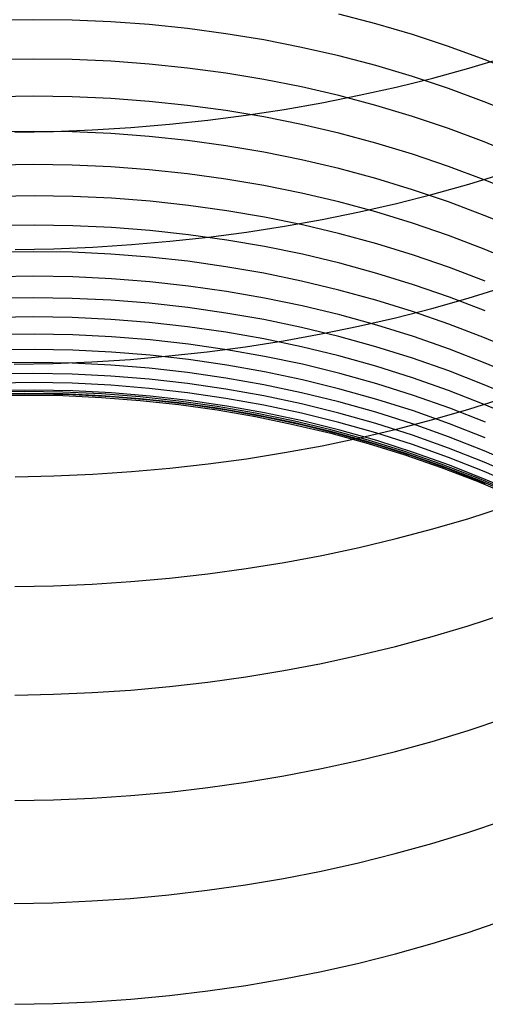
# Model space of a CAD drawing. Extents: x -383 to 1849, y -1185 to -529.
# Tile 15 of 256: x -366 to -360, y -1097 to -1085. Entities that reach past the tile are written whole.
import ezdxf

# ---------------------------------------------------------------- set-up
doc = ezdxf.new("R2010")
doc.units = 0
doc.layers.add('PREDEFINITO', color=7, linetype='CONTINUOUS')

msp = doc.modelspace()

# ---------------------------------------------------------------- linework, layer by layer
at = {"layer": 'PREDEFINITO'}
for p, q in [((-365.992, -1084.508, 601.584), (-366.483, -1084.516, 601.578)), ((-365.5, -1084.514, 601.595), (-365.992, -1084.508, 601.584)), ((-361.643, -1084.559, 603.219), (-362.113, -1084.436, 603.167)), ((-365.01, -1084.535, 601.611), (-365.5, -1084.514, 601.595)), ((-364.521, -1084.571, 601.631), (-365.01, -1084.535, 601.611)), ((-364.033, -1084.621, 601.657), (-364.521, -1084.571, 601.631)), ((-363.548, -1084.686, 601.687), (-364.033, -1084.621, 601.657)), ((-361.178, -1084.696, 603.277), (-361.643, -1084.559, 603.219)), ((-363.066, -1084.765, 601.722), (-363.548, -1084.686, 601.687)), ((-360.719, -1084.848, 603.339), (-361.178, -1084.696, 603.277)), ((-362.588, -1084.86, 601.762), (-363.066, -1084.765, 601.722)), ((-362.113, -1084.968, 601.807), (-362.588, -1084.86, 601.762)), ((-360.266, -1085.015, 603.406), (-360.719, -1084.848, 603.339)), ((-365.991, -1085.008, 600.224), (-366.483, -1085.016, 600.217)), ((-365.5, -1085.015, 600.234), (-365.991, -1085.008, 600.224)), ((-361.643, -1085.092, 601.856), (-362.113, -1084.968, 601.807)), ((-360.463, -1085.124, 650.764), (-360.01, -1084.989, 650.636)), ((-365.009, -1085.036, 600.25), (-365.5, -1085.015, 600.234)), ((-364.52, -1085.072, 600.269), (-365.009, -1085.036, 600.25)), ((-364.033, -1085.123, 600.294), (-364.52, -1085.072, 600.269)), ((-363.548, -1085.188, 600.323), (-364.033, -1085.123, 600.294)), ((-361.179, -1085.23, 601.91), (-361.643, -1085.092, 601.856)), ((-360.921, -1085.25, 650.881), (-360.463, -1085.124, 650.764)), ((-360.042, -1085.104, 603.442), (-360.266, -1085.015, 603.406)), ((-363.066, -1085.268, 600.356), (-363.548, -1085.188, 600.323)), ((-361.385, -1085.365, 650.987), (-360.921, -1085.25, 650.881)), ((-360.719, -1085.384, 601.97), (-361.179, -1085.23, 601.91)), ((-362.587, -1085.363, 600.394), (-363.066, -1085.268, 600.356)), ((-362.113, -1085.473, 600.437), (-362.587, -1085.363, 600.394)), ((-361.855, -1085.469, 651.083), (-361.385, -1085.365, 650.987)), ((-360.266, -1085.552, 602.034), (-360.719, -1085.384, 601.97)), ((-365.991, -1085.481, 598.853), (-366.483, -1085.489, 598.846)), ((-365.5, -1085.488, 598.863), (-365.991, -1085.481, 598.853)), ((-365.009, -1085.51, 598.878), (-365.5, -1085.488, 598.863)), ((-364.52, -1085.546, 598.897), (-365.009, -1085.51, 598.878)), ((-362.329, -1085.564, 651.167), (-361.855, -1085.469, 651.083)), ((-361.643, -1085.598, 600.484), (-362.113, -1085.473, 600.437)), ((-364.033, -1085.597, 598.92), (-364.52, -1085.546, 598.897)), ((-363.548, -1085.663, 598.948), (-364.033, -1085.597, 598.92)), ((-362.808, -1085.647, 651.241), (-362.329, -1085.564, 651.167)), ((-361.178, -1085.737, 600.535), (-361.643, -1085.598, 600.484)), ((-360.042, -1085.642, 602.068), (-360.266, -1085.552, 602.034)), ((-363.775, -1085.784, 651.357), (-363.29, -1085.721, 651.305)), ((-363.066, -1085.744, 598.98), (-363.548, -1085.663, 598.948)), ((-363.29, -1085.721, 651.305), (-362.808, -1085.647, 651.241)), ((-362.587, -1085.84, 599.016), (-363.066, -1085.744, 598.98)), ((-360.719, -1085.892, 600.591), (-361.178, -1085.737, 600.535)), ((-365.244, -1085.909, 651.45), (-364.753, -1085.878, 651.43)), ((-364.753, -1085.878, 651.43), (-364.263, -1085.836, 651.399)), ((-364.263, -1085.836, 651.399), (-363.775, -1085.784, 651.357)), ((-362.113, -1085.95, 599.056), (-362.587, -1085.84, 599.016)), ((-365.992, -1085.927, 597.471), (-366.483, -1085.934, 597.464)), ((-366.228, -1085.939, 651.457), (-365.736, -1085.929, 651.459)), ((-365.5, -1085.934, 597.481), (-365.992, -1085.927, 597.471)), ((-365.736, -1085.929, 651.459), (-365.244, -1085.909, 651.45)), ((-365.01, -1085.956, 597.496), (-365.5, -1085.934, 597.481)), ((-364.521, -1085.993, 597.514), (-365.01, -1085.956, 597.496)), ((-364.033, -1086.044, 597.536), (-364.521, -1085.993, 597.514)), ((-361.643, -1086.076, 599.101), (-362.113, -1085.95, 599.056)), ((-360.266, -1086.061, 600.652), (-360.719, -1085.892, 600.591)), ((-363.548, -1086.111, 597.563), (-364.033, -1086.044, 597.536)), ((-363.066, -1086.192, 597.593), (-363.548, -1086.111, 597.563)), ((-361.178, -1086.216, 599.15), (-361.643, -1086.076, 599.101)), ((-360.042, -1086.151, 600.684), (-360.266, -1086.061, 600.652)), ((-362.588, -1086.288, 597.627), (-363.066, -1086.192, 597.593)), ((-360.719, -1086.372, 599.203), (-361.178, -1086.216, 599.15)), ((-365.991, -1086.347, 596.074), (-366.482, -1086.355, 596.068)), ((-365.5, -1086.355, 596.085), (-365.991, -1086.347, 596.074)), ((-365.009, -1086.377, 596.099), (-365.5, -1086.355, 596.085)), ((-364.52, -1086.414, 596.116), (-365.009, -1086.377, 596.099)), ((-362.113, -1086.4, 597.665), (-362.588, -1086.288, 597.627)), ((-360.266, -1086.542, 599.26), (-360.719, -1086.372, 599.203)), ((-364.033, -1086.466, 596.138), (-364.52, -1086.414, 596.116)), ((-363.548, -1086.533, 596.163), (-364.033, -1086.466, 596.138)), ((-361.643, -1086.526, 597.707), (-362.113, -1086.4, 597.665)), ((-360.461, -1086.598, 649.38), (-360.009, -1086.459, 649.255)), ((-363.066, -1086.615, 596.191), (-363.548, -1086.533, 596.163)), ((-362.587, -1086.712, 596.224), (-363.066, -1086.615, 596.191)), ((-361.179, -1086.668, 597.753), (-361.643, -1086.526, 597.707)), ((-360.919, -1086.726, 649.495), (-360.461, -1086.598, 649.38)), ((-360.042, -1086.633, 599.29), (-360.266, -1086.542, 599.26)), ((-365.983, -1086.747, 594.664), (-366.475, -1086.754, 594.657)), ((-365.491, -1086.755, 594.674), (-365.983, -1086.747, 594.664)), ((-365, -1086.777, 594.688), (-365.491, -1086.755, 594.674)), ((-362.112, -1086.824, 596.259), (-362.587, -1086.712, 596.224)), ((-361.383, -1086.843, 649.599), (-360.919, -1086.726, 649.495)), ((-360.72, -1086.824, 597.803), (-361.179, -1086.668, 597.753)), ((-364.51, -1086.815, 594.705), (-365, -1086.777, 594.688)), ((-364.023, -1086.868, 594.725), (-364.51, -1086.815, 594.705)), ((-363.537, -1086.935, 594.749), (-364.023, -1086.868, 594.725)), ((-361.643, -1086.951, 596.299), (-362.112, -1086.824, 596.259)), ((-361.852, -1086.949, 649.693), (-361.383, -1086.843, 649.599)), ((-360.267, -1086.996, 597.857), (-360.72, -1086.824, 597.803)), ((-363.055, -1087.018, 594.776), (-363.537, -1086.935, 594.749)), ((-362.326, -1087.046, 649.776), (-361.852, -1086.949, 649.693)), ((-361.178, -1087.094, 596.342), (-361.643, -1086.951, 596.299)), ((-360.043, -1087.087, 597.886), (-360.267, -1086.996, 597.857)), ((-365.983, -1087.118, 593.239), (-366.475, -1087.125, 593.232)), ((-365.491, -1087.126, 593.249), (-365.983, -1087.118, 593.239)), ((-365, -1087.149, 593.263), (-365.491, -1087.126, 593.249)), ((-363.286, -1087.206, 649.91), (-362.804, -1087.131, 649.848)), ((-362.576, -1087.116, 594.807), (-363.055, -1087.018, 594.776)), ((-362.804, -1087.131, 649.848), (-362.326, -1087.046, 649.776)), ((-362.101, -1087.228, 594.84), (-362.576, -1087.116, 594.807)), ((-360.719, -1087.251, 596.389), (-361.178, -1087.094, 596.342)), ((-364.511, -1087.187, 593.279), (-365, -1087.149, 593.263)), ((-364.023, -1087.24, 593.298), (-364.511, -1087.187, 593.279)), ((-363.537, -1087.308, 593.321), (-364.023, -1087.24, 593.298)), ((-363.77, -1087.27, 649.962), (-363.286, -1087.206, 649.91)), ((-361.631, -1087.356, 594.878), (-362.101, -1087.228, 594.84)), ((-360.266, -1087.424, 596.44), (-360.719, -1087.251, 596.389)), ((-365.238, -1087.397, 650.052), (-364.747, -1087.365, 650.033)), ((-364.747, -1087.365, 650.033), (-364.258, -1087.323, 650.003)), ((-364.258, -1087.323, 650.003), (-363.77, -1087.27, 649.962)), ((-363.055, -1087.391, 593.346), (-363.537, -1087.308, 593.321)), ((-361.166, -1087.5, 594.918), (-361.631, -1087.356, 594.878)), ((-365.99, -1087.456, 591.811), (-366.482, -1087.463, 591.804)), ((-366.222, -1087.428, 650.06), (-365.73, -1087.418, 650.061)), ((-365.499, -1087.464, 591.821), (-365.99, -1087.456, 591.811)), ((-365.73, -1087.418, 650.061), (-365.238, -1087.397, 650.052)), ((-365.008, -1087.487, 591.834), (-365.499, -1087.464, 591.821)), ((-364.519, -1087.525, 591.849), (-365.008, -1087.487, 591.834)), ((-362.576, -1087.489, 593.375), (-363.055, -1087.391, 593.346)), ((-362.101, -1087.603, 593.407), (-362.576, -1087.489, 593.375)), ((-360.707, -1087.658, 594.962), (-361.166, -1087.5, 594.918)), ((-360.042, -1087.516, 596.467), (-360.266, -1087.424, 596.44)), ((-364.032, -1087.578, 591.867), (-364.519, -1087.525, 591.849)), ((-363.547, -1087.647, 591.889), (-364.032, -1087.578, 591.867)), ((-361.631, -1087.731, 593.441), (-362.101, -1087.603, 593.407)), ((-363.065, -1087.73, 591.913), (-363.547, -1087.647, 591.889)), ((-362.586, -1087.829, 591.94), (-363.065, -1087.73, 591.913)), ((-361.166, -1087.875, 593.479), (-361.631, -1087.731, 593.441)), ((-360.254, -1087.832, 595.01), (-360.707, -1087.658, 594.962)), ((-365.984, -1087.769, 590.417), (-366.476, -1087.775, 590.41)), ((-365.492, -1087.777, 590.427), (-365.984, -1087.769, 590.417)), ((-365.001, -1087.8, 590.439), (-365.492, -1087.777, 590.427)), ((-364.511, -1087.839, 590.454), (-365.001, -1087.8, 590.439)), ((-364.024, -1087.893, 590.471), (-364.511, -1087.839, 590.454)), ((-362.112, -1087.943, 591.969), (-362.586, -1087.829, 591.94)), ((-360.707, -1088.034, 593.52), (-361.166, -1087.875, 593.479)), ((-363.538, -1087.961, 590.491), (-364.024, -1087.893, 590.471)), ((-363.056, -1088.046, 590.513), (-363.538, -1087.961, 590.491)), ((-361.642, -1088.072, 592.002), (-362.112, -1087.943, 591.969)), ((-360.473, -1088.046, 647.97), (-360.021, -1087.905, 647.848)), ((-365.991, -1088.041, 589.034), (-366.482, -1088.048, 589.027)), ((-365.499, -1088.05, 589.044), (-365.991, -1088.041, 589.034)), ((-365.009, -1088.073, 589.056), (-365.499, -1088.05, 589.044)), ((-364.52, -1088.112, 589.07), (-365.009, -1088.073, 589.056)), ((-364.032, -1088.166, 589.086), (-364.52, -1088.112, 589.07)), ((-362.577, -1088.145, 590.538), (-363.056, -1088.046, 590.513)), ((-361.177, -1088.216, 592.037), (-361.642, -1088.072, 592.002)), ((-360.931, -1088.176, 648.082), (-360.473, -1088.046, 647.97)), ((-360.254, -1088.208, 593.564), (-360.707, -1088.034, 593.52)), ((-363.547, -1088.235, 589.104), (-364.032, -1088.166, 589.086)), ((-363.065, -1088.319, 589.125), (-363.547, -1088.235, 589.104)), ((-362.102, -1088.259, 590.566), (-362.577, -1088.145, 590.538)), ((-361.632, -1088.389, 590.596), (-362.102, -1088.259, 590.566)), ((-361.395, -1088.295, 648.183), (-360.931, -1088.176, 648.082)), ((-360.718, -1088.376, 592.075), (-361.177, -1088.216, 592.037)), ((-365.991, -1088.285, 587.655), (-366.483, -1088.291, 587.648)), ((-365.5, -1088.293, 587.665), (-365.991, -1088.285, 587.655)), ((-365.009, -1088.317, 587.676), (-365.5, -1088.293, 587.665)), ((-364.52, -1088.356, 587.689), (-365.009, -1088.317, 587.676)), ((-364.033, -1088.41, 587.704), (-364.52, -1088.356, 587.689)), ((-362.587, -1088.419, 589.147), (-363.065, -1088.319, 589.125)), ((-361.864, -1088.403, 648.275), (-361.395, -1088.295, 648.183)), ((-360.265, -1088.551, 592.116), (-360.718, -1088.376, 592.075)), ((-365.982, -1088.504, 586.26), (-366.474, -1088.51, 586.253)), ((-365.491, -1088.513, 586.27), (-365.982, -1088.504, 586.26)), ((-365, -1088.537, 586.28), (-365.491, -1088.513, 586.27)), ((-363.548, -1088.48, 587.721), (-364.033, -1088.41, 587.704)), ((-363.066, -1088.565, 587.739), (-363.548, -1088.48, 587.721)), ((-362.816, -1088.587, 648.426), (-362.338, -1088.501, 648.356)), ((-362.112, -1088.534, 589.172), (-362.587, -1088.419, 589.147)), ((-362.338, -1088.501, 648.356), (-361.864, -1088.403, 648.275)), ((-361.167, -1088.534, 590.628), (-361.632, -1088.389, 590.596)), ((-364.51, -1088.576, 586.293), (-365, -1088.537, 586.28)), ((-364.022, -1088.631, 586.306), (-364.51, -1088.576, 586.293)), ((-363.537, -1088.701, 586.322), (-364.022, -1088.631, 586.306)), ((-363.298, -1088.663, 648.487), (-362.816, -1088.587, 648.426)), ((-362.587, -1088.665, 587.76), (-363.066, -1088.565, 587.739)), ((-361.642, -1088.664, 589.199), (-362.112, -1088.534, 589.172)), ((-360.708, -1088.695, 590.663), (-361.167, -1088.534, 590.628)), ((-360.041, -1088.645, 592.137), (-360.265, -1088.551, 592.116)), ((-365.983, -1088.699, 584.783), (-366.475, -1088.705, 584.775)), ((-365.491, -1088.708, 584.792), (-365.983, -1088.699, 584.783)), ((-365, -1088.733, 584.802), (-365.491, -1088.708, 584.792)), ((-364.51, -1088.772, 584.814), (-365, -1088.733, 584.802)), ((-364.27, -1088.781, 648.576), (-363.783, -1088.728, 648.536)), ((-363.783, -1088.728, 648.536), (-363.298, -1088.663, 648.487)), ((-363.055, -1088.786, 586.339), (-363.537, -1088.701, 586.322)), ((-362.113, -1088.78, 587.782), (-362.587, -1088.665, 587.76)), ((-361.178, -1088.81, 589.228), (-361.642, -1088.664, 589.199)), ((-360.255, -1088.871, 590.7), (-360.708, -1088.695, 590.663)), ((-365.991, -1088.863, 583.293), (-366.483, -1088.869, 583.285)), ((-366.234, -1088.886, 648.629), (-365.742, -1088.877, 648.632)), ((-365.5, -1088.872, 583.302), (-365.991, -1088.863, 583.293)), ((-365.742, -1088.877, 648.632), (-365.25, -1088.856, 648.623)), ((-365.009, -1088.896, 583.312), (-365.5, -1088.872, 583.302)), ((-365.25, -1088.856, 648.623), (-364.759, -1088.824, 648.605)), ((-364.759, -1088.824, 648.605), (-364.27, -1088.781, 648.576)), ((-364.023, -1088.827, 584.826), (-364.51, -1088.772, 584.814)), ((-363.537, -1088.897, 584.84), (-364.023, -1088.827, 584.826)), ((-362.576, -1088.887, 586.357), (-363.055, -1088.786, 586.339)), ((-362.101, -1089.003, 586.377), (-362.576, -1088.887, 586.357)), ((-361.643, -1088.911, 587.806), (-362.113, -1088.78, 587.782)), ((-360.718, -1088.971, 589.259), (-361.178, -1088.81, 589.228)), ((-360.031, -1088.964, 590.72), (-360.255, -1088.871, 590.7)), ((-365.992, -1089.003, 581.806), (-366.483, -1089.009, 581.798)), ((-365.501, -1089.012, 581.814), (-365.992, -1089.003, 581.806)), ((-365.01, -1089.036, 581.824), (-365.501, -1089.012, 581.814)), ((-364.52, -1088.936, 583.323), (-365.009, -1088.896, 583.312)), ((-364.033, -1088.991, 583.335), (-364.52, -1088.936, 583.323)), ((-363.548, -1089.061, 583.347), (-364.033, -1088.991, 583.335)), ((-363.055, -1088.983, 584.856), (-363.537, -1088.897, 584.84)), ((-362.576, -1089.084, 584.872), (-363.055, -1088.983, 584.856)), ((-361.631, -1089.135, 586.398), (-362.101, -1089.003, 586.377)), ((-361.178, -1089.058, 587.832), (-361.643, -1088.911, 587.806)), ((-360.266, -1089.148, 589.293), (-360.718, -1088.971, 589.259)), ((-365.991, -1089.119, 580.326), (-366.483, -1089.125, 580.318)), ((-365.5, -1089.128, 580.335), (-365.991, -1089.119, 580.326)), ((-365.009, -1089.153, 580.344), (-365.5, -1089.128, 580.335)), ((-364.521, -1089.076, 581.834), (-365.01, -1089.036, 581.824)), ((-364.034, -1089.132, 581.845), (-364.521, -1089.076, 581.834)), ((-363.549, -1089.202, 581.856), (-364.034, -1089.132, 581.845)), ((-363.066, -1089.147, 583.361), (-363.548, -1089.061, 583.347)), ((-362.101, -1089.201, 584.89), (-362.576, -1089.084, 584.872)), ((-361.166, -1089.282, 586.421), (-361.631, -1089.135, 586.398)), ((-360.719, -1089.22, 587.86), (-361.178, -1089.058, 587.832)), ((-366.109, -1089.234, 575.5), (-366.602, -1089.242, 575.5)), ((-366.109, -1089.256, 287.75), (-366.602, -1089.263, 287.75)), ((-365.983, -1089.216, 578.77), (-366.475, -1089.221, 578.762)), ((-365.617, -1089.242, 575.5), (-366.109, -1089.234, 575.5)), ((-365.617, -1089.263, 287.75), (-366.109, -1089.256, 287.75)), ((-365.491, -1089.226, 578.779), (-365.983, -1089.216, 578.77)), ((-365.125, -1089.264, 575.5), (-365.617, -1089.242, 575.5)), ((-365.125, -1089.286, 287.75), (-365.617, -1089.263, 287.75)), ((-365, -1089.251, 578.787), (-365.491, -1089.226, 578.779)), ((-364.52, -1089.193, 580.353), (-365.009, -1089.153, 580.344)), ((-364.51, -1089.291, 578.795), (-365, -1089.251, 578.787)), ((-364.033, -1089.249, 580.363), (-364.52, -1089.193, 580.353)), ((-363.548, -1089.32, 580.373), (-364.033, -1089.249, 580.363)), ((-363.067, -1089.288, 581.869), (-363.549, -1089.202, 581.856)), ((-362.587, -1089.248, 583.376), (-363.066, -1089.147, 583.361)), ((-362.113, -1089.365, 583.391), (-362.587, -1089.248, 583.376)), ((-361.631, -1089.333, 584.908), (-362.101, -1089.201, 584.89)), ((-360.266, -1089.397, 587.889), (-360.719, -1089.22, 587.86)), ((-360.042, -1089.242, 589.31), (-360.266, -1089.148, 589.293)), ((-366.602, -1089.285), (-366.109, -1089.277)), ((-365.982, -1089.266, 576.557), (-366.474, -1089.27, 576.548)), ((-366.109, -1089.277), (-365.617, -1089.285)), ((-365.49, -1089.276, 576.564), (-365.982, -1089.266, 576.557)), ((-365.617, -1089.285), (-365.125, -1089.308)), ((-364.999, -1089.302, 576.571), (-365.49, -1089.276, 576.564)), ((-364.634, -1089.302, 575.5), (-365.125, -1089.264, 575.5)), ((-364.634, -1089.324, 287.75), (-365.125, -1089.286, 287.75)), ((-365.125, -1089.308), (-364.634, -1089.346)), ((-364.509, -1089.343, 576.576), (-364.999, -1089.302, 576.571)), ((-364.144, -1089.356, 575.5), (-364.634, -1089.302, 575.5)), ((-364.144, -1089.377, 287.75), (-364.634, -1089.324, 287.75)), ((-364.634, -1089.346), (-364.144, -1089.399)), ((-364.023, -1089.347, 578.803), (-364.51, -1089.291, 578.795)), ((-364.022, -1089.399, 576.58), (-364.509, -1089.343, 576.576)), ((-363.657, -1089.424, 575.5), (-364.144, -1089.356, 575.5)), ((-363.657, -1089.446, 287.75), (-364.144, -1089.377, 287.75)), ((-363.537, -1089.418, 578.811), (-364.023, -1089.347, 578.803)), ((-363.066, -1089.406, 580.384), (-363.548, -1089.32, 580.373)), ((-362.588, -1089.39, 581.881), (-363.067, -1089.288, 581.869)), ((-361.643, -1089.497, 583.408), (-362.113, -1089.365, 583.391)), ((-361.166, -1089.48, 584.928), (-361.631, -1089.333, 584.908)), ((-360.706, -1089.444, 586.445), (-361.166, -1089.282, 586.421)), ((-360.461, -1089.458, 646.524), (-360.009, -1089.315, 646.404)), ((-364.144, -1089.399), (-363.657, -1089.467)), ((-363.536, -1089.471, 576.584), (-364.022, -1089.399, 576.58)), ((-363.173, -1089.508, 575.5), (-363.657, -1089.424, 575.5)), ((-363.173, -1089.529, 287.75), (-363.657, -1089.446, 287.75)), ((-363.657, -1089.467), (-363.173, -1089.551)), ((-363.055, -1089.505, 578.82), (-363.537, -1089.418, 578.811)), ((-363.054, -1089.558, 576.586), (-363.536, -1089.471, 576.584)), ((-362.692, -1089.607, 575.5), (-363.173, -1089.508, 575.5)), ((-362.587, -1089.508, 580.394), (-363.066, -1089.406, 580.384)), ((-362.576, -1089.607, 578.828), (-363.055, -1089.505, 578.82)), ((-362.114, -1089.507, 581.895), (-362.588, -1089.39, 581.881)), ((-362.113, -1089.625, 580.406), (-362.587, -1089.508, 580.394)), ((-361.644, -1089.639, 581.909), (-362.114, -1089.507, 581.895)), ((-361.178, -1089.644, 583.425), (-361.643, -1089.497, 583.408)), ((-360.707, -1089.643, 584.95), (-361.166, -1089.48, 584.928)), ((-360.919, -1089.59, 646.633), (-360.461, -1089.458, 646.524)), ((-360.253, -1089.623, 586.471), (-360.706, -1089.444, 586.445)), ((-360.042, -1089.492, 587.905), (-360.266, -1089.397, 587.889)), ((-362.692, -1089.628, 287.75), (-363.173, -1089.529, 287.75)), ((-363.173, -1089.551), (-362.692, -1089.65)), ((-362.575, -1089.66, 576.586), (-363.054, -1089.558, 576.586)), ((-362.215, -1089.721, 575.5), (-362.692, -1089.607, 575.5)), ((-362.215, -1089.742, 287.75), (-362.692, -1089.628, 287.75)), ((-362.101, -1089.724, 578.836), (-362.576, -1089.607, 578.828)), ((-361.643, -1089.758, 580.417), (-362.113, -1089.625, 580.406)), ((-361.383, -1089.711, 646.733), (-360.919, -1089.59, 646.633)), ((-362.692, -1089.65), (-362.215, -1089.764)), ((-362.1, -1089.778, 576.586), (-362.575, -1089.66, 576.586)), ((-361.742, -1089.85, 575.5), (-362.215, -1089.721, 575.5)), ((-361.742, -1089.872, 287.75), (-362.215, -1089.742, 287.75)), ((-362.215, -1089.764), (-361.742, -1089.893)), ((-361.631, -1089.857, 578.844), (-362.101, -1089.724, 578.836)), ((-361.852, -1089.822, 646.822), (-361.383, -1089.711, 646.733)), ((-361.179, -1089.788, 581.924), (-361.644, -1089.639, 581.909)), ((-361.178, -1089.906, 580.429), (-361.643, -1089.758, 580.417)), ((-360.719, -1089.808, 583.443), (-361.178, -1089.644, 583.425)), ((-360.254, -1089.821, 584.972), (-360.707, -1089.643, 584.95)), ((-362.326, -1089.921, 646.901), (-361.852, -1089.822, 646.822)), ((-361.63, -1089.911, 576.585), (-362.1, -1089.778, 576.586)), ((-361.274, -1089.995, 575.5), (-361.742, -1089.85, 575.5)), ((-361.274, -1090.016, 287.75), (-361.742, -1089.872, 287.75)), ((-361.166, -1090.006, 578.851), (-361.631, -1089.857, 578.844)), ((-360.72, -1089.951, 581.939), (-361.179, -1089.788, 581.924)), ((-360.266, -1089.987, 583.463), (-360.719, -1089.808, 583.443)), ((-363.286, -1090.086, 647.029), (-362.804, -1090.009, 646.97)), ((-362.804, -1090.009, 646.97), (-362.326, -1089.921, 646.901)), ((-361.742, -1089.893), (-361.274, -1090.038)), ((-361.165, -1090.06, 576.582), (-361.63, -1089.911, 576.585)), ((-360.812, -1090.155, 575.5), (-361.274, -1089.995, 575.5)), ((-360.719, -1090.07, 580.441), (-361.178, -1089.906, 580.429)), ((-360.707, -1090.17, 578.859), (-361.166, -1090.006, 578.851)), ((-360.267, -1090.131, 581.955), (-360.72, -1089.951, 581.939)), ((-360.042, -1090.082, 583.473), (-360.266, -1089.987, 583.463)), ((-363.771, -1090.152, 647.078), (-363.286, -1090.086, 647.029)), ((-360.812, -1090.176, 287.75), (-361.274, -1090.016, 287.75)), ((-361.274, -1090.038), (-360.812, -1090.198)), ((-360.706, -1090.224, 576.578), (-361.165, -1090.06, 576.582)), ((-360.266, -1090.25, 580.454), (-360.719, -1090.07, 580.441)), ((-360.043, -1090.226, 581.964), (-360.267, -1090.131, 581.955)), ((-365.238, -1090.283, 647.164), (-364.747, -1090.251, 647.146)), ((-364.747, -1090.251, 647.146), (-364.258, -1090.207, 647.117)), ((-364.258, -1090.207, 647.117), (-363.771, -1090.152, 647.078)), ((-360.356, -1090.33, 575.5), (-360.812, -1090.155, 575.5)), ((-360.356, -1090.351, 287.75), (-360.812, -1090.176, 287.75)), ((-360.812, -1090.198), (-360.356, -1090.373)), ((-360.254, -1090.349, 578.867), (-360.707, -1090.17, 578.859)), ((-360.253, -1090.404, 576.573), (-360.706, -1090.224, 576.578)), ((-360.042, -1090.345, 580.46), (-360.266, -1090.25, 580.454)), ((-366.222, -1090.315, 647.17), (-365.73, -1090.305, 647.172)), ((-365.73, -1090.305, 647.172), (-365.238, -1090.283, 647.164)), ((-359.907, -1090.52, 575.5), (-360.356, -1090.33, 575.5)), ((-359.907, -1090.542, 287.75), (-360.356, -1090.351, 287.75)), ((-360.356, -1090.373), (-359.907, -1090.563)), ((-360.03, -1090.445, 578.871), (-360.254, -1090.349, 578.867)), ((-360.463, -1090.845, 645.051), (-360.011, -1090.699, 644.935)), ((-360.921, -1090.979, 645.158), (-360.463, -1090.845, 645.051)), ((-361.385, -1091.102, 645.255), (-360.921, -1090.979, 645.158)), ((-361.855, -1091.214, 645.342), (-361.385, -1091.102, 645.255)), ((-362.329, -1091.315, 645.419), (-361.855, -1091.214, 645.342)), ((-362.808, -1091.404, 645.486), (-362.329, -1091.315, 645.419)), ((-363.775, -1091.549, 645.591), (-363.29, -1091.482, 645.543)), ((-363.29, -1091.482, 645.543), (-362.808, -1091.404, 645.486)), ((-364.753, -1091.648, 645.655), (-364.263, -1091.604, 645.628)), ((-364.263, -1091.604, 645.628), (-363.775, -1091.549, 645.591)), ((-366.228, -1091.712, 645.678), (-365.736, -1091.702, 645.68)), ((-365.736, -1091.702, 645.68), (-365.244, -1091.681, 645.673)), ((-365.244, -1091.681, 645.673), (-364.753, -1091.648, 645.655)), ((-360.471, -1092.21, 643.56), (-360.019, -1092.062, 643.446)), ((-360.929, -1092.347, 643.664), (-360.471, -1092.21, 643.56)), ((-361.392, -1092.472, 643.758), (-360.929, -1092.347, 643.664)), ((-361.861, -1092.585, 643.843), (-361.392, -1092.472, 643.758)), ((-362.335, -1092.687, 643.918), (-361.861, -1092.585, 643.843)), ((-362.812, -1092.778, 643.984), (-362.335, -1092.687, 643.918)), ((-363.778, -1092.925, 644.086), (-363.294, -1092.857, 644.04)), ((-363.294, -1092.857, 644.04), (-362.812, -1092.778, 643.984)), ((-364.754, -1093.026, 644.148), (-364.265, -1092.981, 644.122)), ((-364.265, -1092.981, 644.122), (-363.778, -1092.925, 644.086)), ((-366.227, -1093.09, 644.169), (-365.735, -1093.08, 644.172)), ((-365.735, -1093.08, 644.172), (-365.244, -1093.059, 644.165)), ((-365.244, -1093.059, 644.165), (-364.754, -1093.026, 644.148)), ((-360.471, -1093.539, 642.037), (-360.02, -1093.389, 641.926)), ((-360.929, -1093.678, 642.138), (-360.471, -1093.539, 642.037)), ((-361.393, -1093.805, 642.23), (-360.929, -1093.678, 642.138)), ((-361.862, -1093.92, 642.313), (-361.393, -1093.805, 642.23)), ((-362.335, -1094.024, 642.386), (-361.862, -1093.92, 642.313)), ((-363.294, -1094.196, 642.504), (-362.813, -1094.116, 642.45)), ((-362.813, -1094.116, 642.45), (-362.335, -1094.024, 642.386)), ((-364.265, -1094.322, 642.584), (-363.778, -1094.265, 642.549)), ((-363.778, -1094.265, 642.549), (-363.294, -1094.196, 642.504)), ((-365.244, -1094.4, 642.626), (-364.754, -1094.367, 642.61)), ((-364.754, -1094.367, 642.61), (-364.265, -1094.322, 642.584)), ((-366.227, -1094.431, 642.629), (-365.735, -1094.422, 642.632)), ((-365.735, -1094.422, 642.632), (-365.244, -1094.4, 642.626)), ((-360.474, -1094.836, 640.485), (-360.022, -1094.684, 640.377)), ((-360.932, -1094.976, 640.584), (-360.474, -1094.836, 640.485)), ((-361.396, -1095.105, 640.673), (-360.932, -1094.976, 640.584)), ((-361.865, -1095.222, 640.753), (-361.396, -1095.105, 640.673)), ((-362.339, -1095.327, 640.824), (-361.865, -1095.222, 640.753)), ((-362.817, -1095.42, 640.886), (-362.339, -1095.327, 640.824)), ((-363.784, -1095.57, 640.981), (-363.299, -1095.501, 640.938)), ((-363.299, -1095.501, 640.938), (-362.817, -1095.42, 640.886)), ((-364.76, -1095.673, 641.04), (-364.271, -1095.628, 641.015)), ((-364.271, -1095.628, 641.015), (-363.784, -1095.57, 640.981)), ((-366.235, -1095.737, 641.058), (-365.743, -1095.728, 641.061)), ((-365.743, -1095.728, 641.061), (-365.251, -1095.706, 641.055)), ((-365.251, -1095.706, 641.055), (-364.76, -1095.673, 641.04)), ((-360.471, -1096.105, 638.911), (-360.02, -1095.95, 638.806)), ((-360.929, -1096.247, 639.007), (-360.471, -1096.105, 638.911)), ((-361.393, -1096.378, 639.094), (-360.929, -1096.247, 639.007)), ((-361.861, -1096.496, 639.172), (-361.393, -1096.378, 639.094)), ((-362.335, -1096.603, 639.241), (-361.861, -1096.496, 639.172)), ((-362.813, -1096.697, 639.301), (-362.335, -1096.603, 639.241)), ((-363.294, -1096.78, 639.352), (-362.813, -1096.697, 639.301)), ((-364.265, -1096.908, 639.427), (-363.778, -1096.85, 639.394)), ((-363.778, -1096.85, 639.394), (-363.294, -1096.78, 639.352)), ((-366.227, -1097.019, 639.468), (-365.736, -1097.01, 639.471)), ((-365.736, -1097.01, 639.471), (-365.244, -1096.988, 639.465)), ((-365.244, -1096.988, 639.465), (-364.754, -1096.954, 639.45)), ((-364.754, -1096.954, 639.45), (-364.265, -1096.908, 639.427))]:
    msp.add_line(p, q, dxfattribs=at)

doc.saveas('drawing.dxf')
